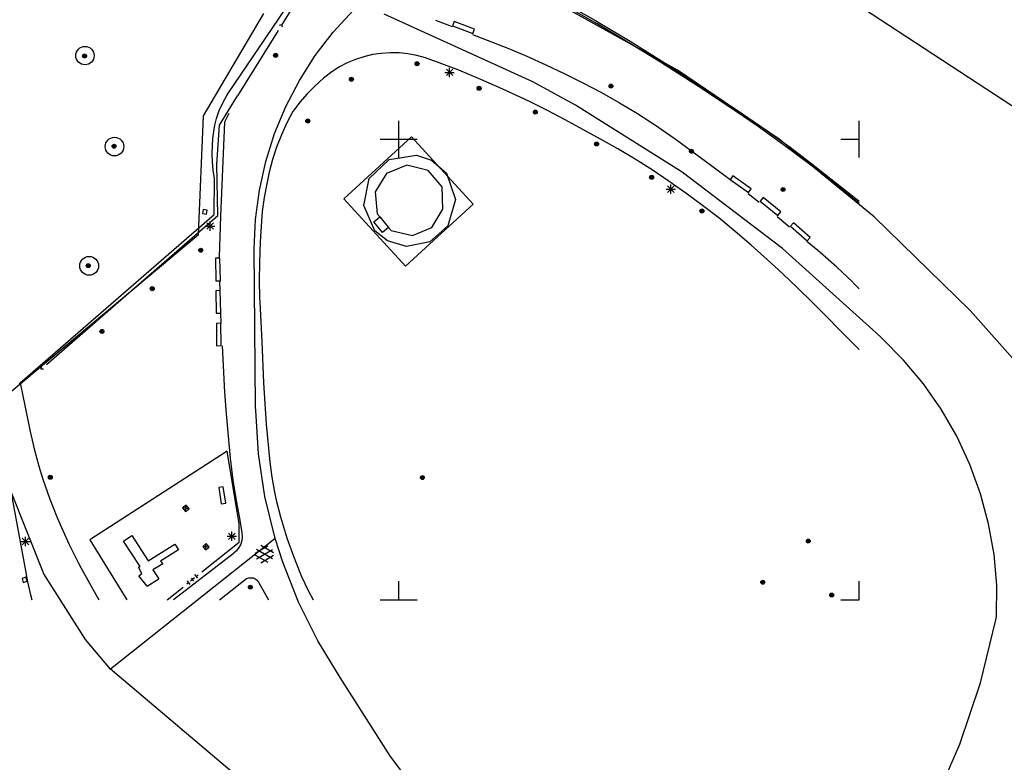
# Model space of a CAD drawing. Header units: millimetres. Extents: x 135944 to 142000, y 454200 to 456692.
# Tile 64 of 185: x 137209 to 137316, y 455682 to 455763. Entities that reach past the tile are written whole.
import ezdxf

# ---------------------------------------------------------------- set-up
doc = ezdxf.new("R2010")
doc.units = ezdxf.units.MM
doc.layers.add('TotaalGBKN2013_Bistad', color=251, linetype='Continuous')
doc.layers.add('TotaalGBKN2013X$0$Contouren', color=251, linetype='Continuous')

msp = doc.modelspace()

# ---------------------------------------------------------------- linework, layer by layer
at = {"layer": 'TotaalGBKN2013_Bistad'}
for p, q in [((137237.34, 455762.44), (137238.76, 455764.68)), ((137267.99, 455764.76), (137271.36, 455762.86)), ((137231.46, 455754.92), (137237.71, 455764.13)), ((137271.54, 455762.52), (137268.15, 455764.44)), ((137253.99, 455762.93), (137255.8, 455762.22)), ((137256.01, 455762.78), (137255.83, 455762.31)), ((137258.23, 455761.92), (137256.01, 455762.78)), ((137271.36, 455762.86), (137271.64, 455762.69)), ((137275, 455760.46), (137271.54, 455762.52)), ((137271.64, 455762.69), (137275.11, 455760.63)), ((137236.9, 455761.8), (137235.18, 455759.02)), ((137237.04, 455762.38), (137237.29, 455762.44)), ((137237.29, 455762.44), (137237.35, 455762.19)), ((137255.83, 455762.31), (137258.05, 455761.45)), ((137258.05, 455761.45), (137258.23, 455761.92)), ((137258.01, 455761.37), (137261.85, 455759.87)), ((137278.43, 455758.34), (137275, 455760.46)), ((137275.11, 455760.63), (137278.54, 455758.51)), ((137248.11, 455759.31), (137247.16, 455759.17)), ((137249.08, 455759.38), (137248.11, 455759.31)), ((137250.04, 455759.36), (137249.08, 455759.38)), ((137251, 455759.26), (137250.04, 455759.36)), ((137261.85, 455759.87), (137263.91, 455759)), ((137235.18, 455759.02), (137232.51, 455754.7)), ((137244.41, 455758.27), (137243.56, 455757.83)), ((137245.3, 455758.65), (137244.41, 455758.27)), ((137246.22, 455758.95), (137245.3, 455758.65)), ((137247.16, 455759.17), (137246.22, 455758.95)), ((137251.95, 455759.09), (137251, 455759.26)), ((137252.89, 455758.84), (137251.95, 455759.09)), ((137253.79, 455758.51), (137252.89, 455758.84)), ((137254.09, 455758.4), (137253.79, 455758.51)), ((137256.52, 455757.48), (137254.09, 455758.4)), ((137263.91, 455759), (137265.96, 455758.08)), ((137282.55, 455755.7), (137278.43, 455758.34)), ((137278.54, 455758.51), (137282.67, 455755.87)), ((137242.74, 455757.31), (137241.97, 455756.73)), ((137243.56, 455757.83), (137242.74, 455757.31)), ((137255.02, 455757.24), (137256.02, 455757.24)), ((137255.17, 455756.89), (137255.88, 455757.6)), ((137255.88, 455756.89), (137255.17, 455757.6)), ((137255.52, 455756.74), (137255.52, 455757.74)), ((137258.93, 455756.49), (137256.52, 455757.48)), ((137265.96, 455758.08), (137267.98, 455757.12)), ((137241.82, 455756.6), (137240.91, 455755.79)), ((137241.97, 455756.73), (137241.82, 455756.6)), ((137261.31, 455755.42), (137258.93, 455756.49)), ((137267.98, 455757.12), (137270, 455756.11)), ((137270, 455756.11), (137272, 455755.05)), ((137240.91, 455755.79), (137240.05, 455754.93)), ((137264.19, 455754.07), (137261.31, 455755.42)), ((137272, 455755.05), (137273.97, 455753.95)), ((137286.64, 455753), (137282.55, 455755.7)), ((137282.67, 455755.87), (137286.75, 455753.16)), ((137230.54, 455751.52), (137232.51, 455754.7)), ((137230.89, 455753.93), (137231.34, 455754.73)), ((137231.34, 455754.73), (137231.46, 455754.92)), ((137239.26, 455754.01), (137238.53, 455753.03)), ((137240.05, 455754.93), (137239.26, 455754.01)), ((137266.14, 455753.1), (137264.19, 455754.07)), ((137230.22, 455752.23), (137230.52, 455753.09)), ((137230.52, 455753.09), (137230.89, 455753.93)), ((137238.51, 455753.01), (137237.85, 455751.75)), ((137238.53, 455753.03), (137238.51, 455753.01)), ((137268.08, 455752.09), (137266.14, 455753.1)), ((137273.97, 455753.95), (137275.91, 455752.78)), ((137288.93, 455751.43), (137286.64, 455753)), ((137286.75, 455753.16), (137289.65, 455751.17)), ((137230.04, 455751.53), (137230.22, 455752.23)), ((137231.08, 455751.84), (137230.65, 455741.63)), ((137231.55, 455752.79), (137231.08, 455751.84)), ((137250, 455750), (137250, 455752)), ((137270, 455751.06), (137268.08, 455752.09)), ((137275.91, 455752.78), (137277.88, 455751.51)), ((137300, 455750), (137300, 455752)), ((137229.82, 455750.07), (137229.91, 455750.82)), ((137229.91, 455750.82), (137230.04, 455751.53)), ((137230.26, 455747.24), (137230.54, 455751.52)), ((137237.85, 455751.75), (137237.26, 455750.46)), ((137271.9, 455750.01), (137270, 455751.06)), ((137277.88, 455751.51), (137279.81, 455750.17)), ((137291.78, 455749.39), (137288.93, 455751.43)), ((137289.65, 455751.17), (137292.5, 455749.11)), ((137229.77, 455749.31), (137229.82, 455750.07)), ((137237.26, 455750.46), (137236.74, 455749.13)), ((137244.03, 455743.52), (137251.37, 455750.25)), ((137248, 455750), (137250, 455750)), ((137250, 455750), (137252, 455750)), ((137250, 455748), (137250, 455750)), ((137251.37, 455750.25), (137258.09, 455742.93)), ((137273.79, 455748.93), (137271.9, 455750.01)), ((137279.81, 455750.17), (137280, 455750.03)), ((137280, 455750.03), (137283.98, 455747.11)), ((137298, 455750), (137300, 455750)), ((137300, 455748), (137300, 455750)), ((137229.76, 455748.41), (137229.77, 455749.31)), ((137236.74, 455749.13), (137236.3, 455747.78)), ((137275.66, 455747.81), (137273.79, 455748.93)), ((137294.59, 455747.28), (137291.78, 455749.39)), ((137292.5, 455749.11), (137294.71, 455747.44)), ((137229.79, 455747.52), (137229.76, 455748.41)), ((137236.3, 455747.78), (137235.93, 455746.4)), ((137277.5, 455746.65), (137275.66, 455747.81)), ((137229.87, 455746.63), (137229.79, 455747.52)), ((137230, 455745.74), (137229.87, 455746.63)), ((137230.35, 455741.71), (137230.26, 455747.24)), ((137250.87, 455747.17), (137248.68, 455746.27)), ((137253.18, 455746.59), (137250.87, 455747.17)), ((137254.72, 455744.82), (137253.18, 455746.59)), ((137279.36, 455745.41), (137277.5, 455746.65)), ((137283.98, 455747.11), (137285.98, 455745.61)), ((137294.74, 455747.16), (137294.59, 455747.28)), ((137294.71, 455747.44), (137298.45, 455744.51)), ((137298.48, 455744.24), (137294.74, 455747.16)), ((137229.96, 455741.8), (137230, 455745.74)), ((137235.93, 455746.4), (137235.67, 455745.13)), ((137248.68, 455746.27), (137247.46, 455744.27)), ((137281.18, 455744.13), (137279.36, 455745.41)), ((137286.27, 455746.01), (137285.98, 455745.6)), ((137285.98, 455745.6), (137287.99, 455744.21)), ((137288.27, 455744.62), (137286.27, 455746.01)), ((137235.67, 455745.13), (137235.39, 455743.65)), ((137254.79, 455742.4), (137254.72, 455744.82)), ((137279.04, 455744.56), (137280.04, 455744.56)), ((137279.19, 455744.21), (137279.89, 455744.92)), ((137279.89, 455744.21), (137279.19, 455744.92)), ((137279.54, 455744.06), (137279.54, 455745.06)), ((137287.99, 455744.21), (137288.27, 455744.62)), ((137298.45, 455744.51), (137300, 455743.26)), ((137235.39, 455743.65), (137235.19, 455742.15)), ((137250.75, 455736.2), (137244.03, 455743.52)), ((137247.46, 455744.27), (137247.66, 455741.89)), ((137282.98, 455742.81), (137281.18, 455744.13)), ((137287.93, 455744.11), (137289.15, 455743.15)), ((137289.58, 455743.65), (137289.26, 455743.26)), ((137291.47, 455742.09), (137289.58, 455743.65)), ((137300, 455743), (137298.48, 455744.24)), ((137228.75, 455742.36), (137228.69, 455741.91)), ((137229.2, 455742.3), (137228.75, 455742.36)), ((137229.14, 455741.85), (137229.2, 455742.3)), ((137258.09, 455742.93), (137250.75, 455736.2)), ((137253.6, 455740.4), (137254.79, 455742.4)), ((137284.74, 455741.44), (137282.98, 455742.81)), ((137289.26, 455743.26), (137291.15, 455741.7)), ((137208.89, 455723.54), (137229.96, 455741.8)), ((137211.76, 455725.53), (137230.35, 455741.71)), ((137228.69, 455741.91), (137229.14, 455741.85)), ((137230.65, 455741.63), (137230.5, 455737.17)), ((137235.19, 455742.15), (137235.1, 455741.11)), ((137247.28, 455741.01), (137247.94, 455741.56)), ((137247.66, 455741.89), (137247.94, 455741.56)), ((137247.94, 455741.56), (137248.9, 455740.42)), ((137286.53, 455739.98), (137284.74, 455741.44)), ((137291.08, 455741.6), (137292.44, 455740.47)), ((137291.15, 455741.7), (137291.47, 455742.09)), ((137229.02, 455740.56), (137230.02, 455740.56)), ((137229.17, 455740.21), (137229.88, 455740.92)), ((137229.88, 455740.21), (137229.17, 455740.92)), ((137229.52, 455740.06), (137229.52, 455741.06)), ((137235.1, 455741.11), (137234.97, 455738.84)), ((137248.24, 455739.87), (137247.28, 455741.01)), ((137248.9, 455740.42), (137248.24, 455739.87)), ((137248.9, 455740.42), (137249.18, 455740.08)), ((137249.18, 455740.08), (137251.48, 455739.55)), ((137251.48, 455739.55), (137253.6, 455740.4)), ((137292.85, 455740.92), (137292.52, 455740.54)), ((137292.52, 455740.54), (137294.35, 455738.94)), ((137294.68, 455739.32), (137292.85, 455740.92)), ((137288.28, 455738.48), (137286.53, 455739.98)), ((137294.35, 455738.94), (137294.68, 455739.32)), ((137234.97, 455738.84), (137234.87, 455736.57)), ((137290, 455736.94), (137288.28, 455738.48)), ((137295.5, 455737.91), (137294.32, 455738.9)), ((137230.59, 455737.08), (137230.09, 455737.07)), ((137230.09, 455737.07), (137230.15, 455734.62)), ((137230.5, 455737.08), (137230.5, 455737.17)), ((137230.65, 455734.63), (137230.59, 455737.08)), ((137291.7, 455735.38), (137290, 455736.94)), ((137295.75, 455737.69), (137295.5, 455737.91)), ((137297.55, 455736.11), (137295.75, 455737.69)), ((137234.87, 455736.57), (137234.85, 455734.67)), ((137299.29, 455734.46), (137297.55, 455736.11)), ((137293.31, 455733.86), (137291.7, 455735.38)), ((137230.15, 455734.62), (137230.65, 455734.63)), ((137230.61, 455733.55), (137230.58, 455734.62)), ((137234.85, 455734.67), (137234.9, 455732.76)), ((137294.89, 455732.31), (137293.31, 455733.86)), ((137299.35, 455734.41), (137299.29, 455734.46)), ((137300, 455733.74), (137299.35, 455734.41)), ((137230.63, 455733.55), (137230.13, 455733.54)), ((137230.13, 455733.54), (137230.18, 455731.11)), ((137230.68, 455731.12), (137230.63, 455733.55)), ((137234.9, 455732.76), (137234.93, 455732.29)), ((137234.93, 455732.29), (137235.15, 455728.02)), ((137299.52, 455727.64), (137294.89, 455732.31)), ((137230.18, 455731.11), (137230.68, 455731.12)), ((137230.72, 455730.01), (137230.68, 455731.12)), ((137230.7, 455730.01), (137230.2, 455730)), ((137230.2, 455730), (137230.23, 455727.57)), ((137230.73, 455727.58), (137230.7, 455730.01)), ((137230.23, 455727.57), (137230.73, 455727.58)), ((137230.83, 455727.57), (137231.1, 455722.52)), ((137235.15, 455728.02), (137235.33, 455723.54)), ((137300, 455727.17), (137299.52, 455727.64)), ((137211.19, 455725.04), (137211.21, 455725.3)), ((137211.45, 455725.02), (137211.19, 455725.04)), ((137208.89, 455723.54), (137208.78, 455723.44)), ((137208.89, 455723.54), (137209.97, 455718.26)), ((137235.33, 455723.54), (137235.45, 455721.3)), ((137231.1, 455722.52), (137231.26, 455720.19)), ((137206.13, 455721.14), (137209.43, 455703.35)), ((137235.45, 455721.3), (137235.62, 455719.07)), ((137231.26, 455720.19), (137231.48, 455717.77)), ((137235.62, 455719.07), (137236.02, 455714.93)), ((137209.97, 455718.26), (137210.41, 455716.36)), ((137231.48, 455717.77), (137231.7, 455715.37)), ((137210.41, 455716.36), (137210.93, 455714.48)), ((137231.39, 455716.12), (137216.46, 455706.49)), ((137232.69, 455708.25), (137231.39, 455716.12)), ((137210.93, 455714.48), (137211.37, 455713.07)), ((137231.7, 455715.37), (137231.99, 455712.98)), ((137236.02, 455714.93), (137236.23, 455713.3)), ((137211.37, 455713.07), (137212.09, 455711.02)), ((137231.99, 455712.98), (137232.37, 455710.6)), ((137236.23, 455713.3), (137236.52, 455711.68)), ((137230.95, 455712.25), (137230.46, 455712.17)), ((137230.46, 455712.17), (137230.74, 455710.39)), ((137231.23, 455710.47), (137230.95, 455712.25)), ((137236.52, 455711.68), (137236.7, 455710.82)), ((137212.09, 455711.02), (137212.88, 455709)), ((137226.93, 455710.27), (137226.54, 455709.96)), ((137226.85, 455709.57), (137226.93, 455710.27)), ((137227.24, 455709.88), (137226.93, 455710.27)), ((137230.74, 455710.39), (137231.23, 455710.47)), ((137232.37, 455710.6), (137232.74, 455708.62)), ((137236.7, 455710.82), (137237.16, 455708.99)), ((137227.24, 455709.88), (137226.54, 455709.96)), ((137226.54, 455709.96), (137226.85, 455709.57)), ((137226.85, 455709.57), (137227.24, 455709.88)), ((137212.88, 455709), (137213.24, 455708.15)), ((137213.24, 455708.15), (137214.19, 455706.08)), ((137232.67, 455706.24), (137232.69, 455708.25)), ((137232.74, 455708.62), (137232.95, 455707.26)), ((137237.16, 455708.99), (137237.7, 455707.19)), ((137220.11, 455706.35), (137221.03, 455706.97)), ((137221.03, 455706.97), (137222.81, 455704.23)), ((137231.53, 455706.54), (137232.23, 455707.24)), ((137232.23, 455706.54), (137231.53, 455707.24)), ((137231.88, 455706.39), (137231.88, 455707.39)), ((137232.95, 455707.26), (137232.99, 455706.84)), ((137237.7, 455707.19), (137237.89, 455706.61)), ((137208.98, 455706.32), (137209.98, 455706.32)), ((137209.13, 455705.97), (137209.83, 455706.68)), ((137209.83, 455705.97), (137209.13, 455706.68)), ((137209.48, 455705.82), (137209.48, 455706.82)), ((137214.19, 455706.08), (137215.2, 455704.05)), ((137216.46, 455706.49), (137220.47, 455700)), ((137221.91, 455703.62), (137220.11, 455706.35)), ((137222.81, 455704.23), (137225.69, 455706.04)), ((137225.69, 455706.04), (137226.08, 455705.4)), ((137228.62, 455703.01), (137232.67, 455706.24)), ((137229.11, 455706.1), (137228.72, 455705.79)), ((137229.03, 455705.4), (137229.11, 455706.1)), ((137229.42, 455705.71), (137229.11, 455706.1)), ((137231.38, 455706.89), (137232.38, 455706.89)), ((137232.84, 455706.02), (137232.65, 455705.65)), ((137232.96, 455706.42), (137232.84, 455706.02)), ((137232.99, 455706.84), (137232.96, 455706.42)), ((137234.41, 455705.05), (137235.81, 455705.86)), ((137236.41, 455705.07), (137235.03, 455705.87)), ((137237.89, 455706.61), (137238.56, 455704.74)), ((137226.08, 455705.4), (137224.15, 455704.19)), ((137232.01, 455704.99), (137225.56, 455700)), ((137229.42, 455705.71), (137228.72, 455705.79)), ((137228.72, 455705.79), (137229.03, 455705.4)), ((137229.03, 455705.4), (137229.42, 455705.71)), ((137232.08, 455705.04), (137232.01, 455704.99)), ((137232.39, 455705.31), (137232.08, 455705.04)), ((137232.65, 455705.65), (137232.39, 455705.31)), ((137235.81, 455704.03), (137234.41, 455704.84)), ((137236.28, 455704.45), (137234.55, 455705.45)), ((137234.55, 455704.44), (137236.28, 455705.44)), ((137235.03, 455704.02), (137236.41, 455704.82)), ((137215.2, 455704.05), (137215.53, 455703.42)), ((137224.38, 455703.89), (137223.31, 455703.23)), ((137224.15, 455704.19), (137224.38, 455703.89)), ((137238.56, 455704.74), (137239.3, 455702.89)), ((137209.43, 455703.35), (137209.71, 455701.93)), ((137215.53, 455703.42), (137216.6, 455701.47)), ((137221.76, 455703.54), (137221.91, 455703.62)), ((137222.1, 455702.83), (137221.76, 455703.54)), ((137221.79, 455702.6), (137222.1, 455702.83)), ((137223.31, 455703.23), (137223.97, 455702.27)), ((137228.19, 455702.35), (137227.87, 455702.74)), ((137228.03, 455702.54), (137228.23, 455702.7)), ((137239.3, 455702.89), (137239.46, 455702.53)), ((137209.53, 455702.43), (137209.1, 455702.31)), ((137209.1, 455702.31), (137209.22, 455701.88)), ((137209.22, 455701.88), (137209.65, 455702)), ((137209.65, 455702), (137209.53, 455702.43)), ((137209.71, 455701.93), (137210.03, 455700.52)), ((137222.69, 455701.46), (137221.79, 455702.6)), ((137222.69, 455701.46), (137223.97, 455702.27)), ((137227.17, 455701.84), (137226.98, 455701.68)), ((137227.02, 455702.04), (137227.33, 455701.64)), ((137227.81, 455702.36), (137227.38, 455702.01)), ((137227.47, 455702.35), (137227.72, 455702.03)), ((137230.55, 455700), (137233.47, 455702.31)), ((137233.47, 455702.31), (137233.71, 455702.37)), ((137233.71, 455702.37), (137233.96, 455702.39)), ((137233.96, 455702.39), (137234.18, 455702.37)), ((137234.18, 455702.37), (137234.29, 455702.34)), ((137234.29, 455702.34), (137234.51, 455702.21)), ((137234.51, 455702.21), (137234.61, 455702.11)), ((137234.61, 455702.11), (137234.78, 455701.89)), ((137234.78, 455701.89), (137235.86, 455700)), ((137239.46, 455702.53), (137240.17, 455701.01)), ((137250, 455700), (137250, 455702)), ((137300, 455700), (137300, 455702)), ((137210.03, 455700.52), (137210.17, 455700)), ((137216.6, 455701.47), (137217.44, 455700)), ((137224.86, 455700), (137226.58, 455701.37)), ((137240.17, 455701.01), (137240.7, 455700)), ((137248, 455700), (137250, 455700)), ((137250, 455700), (137252, 455700)), ((137298, 455700), (137300, 455700))]:
    msp.add_line(p, q, dxfattribs=at)
for centre, radius in [((137215.93, 455759.07), 0.994), ((137236.63, 455759.09), 0.215), ((137215.89, 455759.03), 0.215), ((137215.89, 455759.03), 0.155), ((137215.89, 455759.03), 0.095), ((137215.89, 455759.03), 0.035), ((137236.63, 455759.09), 0.155), ((137236.63, 455759.09), 0.095), ((137236.63, 455759.09), 0.035), ((137251.99, 455758.18), 0.215), ((137251.99, 455758.18), 0.155), ((137251.99, 455758.18), 0.095), ((137251.99, 455758.18), 0.035), ((137244.86, 455756.5), 0.215), ((137244.86, 455756.5), 0.155), ((137244.86, 455756.5), 0.095), ((137244.86, 455756.5), 0.035), ((137258.72, 455755.52), 0.215), ((137258.72, 455755.52), 0.155), ((137258.72, 455755.52), 0.095), ((137258.72, 455755.52), 0.035), ((137273.03, 455755.75), 0.215), ((137273.03, 455755.75), 0.155), ((137273.03, 455755.75), 0.095), ((137273.03, 455755.75), 0.035), ((137264.83, 455752.93), 0.215), ((137264.83, 455752.93), 0.155), ((137264.83, 455752.93), 0.095), ((137264.83, 455752.93), 0.035), ((137240.13, 455751.96), 0.215), ((137240.13, 455751.96), 0.155), ((137240.13, 455751.96), 0.095), ((137240.13, 455751.96), 0.035), ((137219.14, 455749.19), 1.01), ((137271.48, 455749.47), 0.215), ((137219.1, 455749.23), 0.215), ((137219.1, 455749.23), 0.155), ((137219.1, 455749.23), 0.095), ((137219.1, 455749.23), 0.035), ((137271.48, 455749.47), 0.155), ((137271.48, 455749.47), 0.095), ((137271.48, 455749.47), 0.035), ((137281.78, 455748.69), 0.215), ((137281.78, 455748.69), 0.155), ((137281.78, 455748.69), 0.095), ((137281.78, 455748.69), 0.035), ((137277.46, 455745.85), 0.215), ((137277.46, 455745.85), 0.155), ((137277.46, 455745.85), 0.095), ((137277.46, 455745.85), 0.035), ((137291.73, 455744.53), 0.215), ((137291.73, 455744.53), 0.155), ((137291.73, 455744.53), 0.095), ((137291.73, 455744.53), 0.035), ((137282.91, 455742.2), 0.215), ((137282.91, 455742.2), 0.155), ((137282.91, 455742.2), 0.095), ((137282.91, 455742.2), 0.035), ((137228.51, 455737.94), 0.215), ((137228.51, 455737.94), 0.155), ((137228.51, 455737.94), 0.095), ((137228.51, 455737.94), 0.035), ((137216.39, 455736.24), 1.02), ((137216.29, 455736.26), 0.215), ((137216.29, 455736.26), 0.155), ((137216.29, 455736.26), 0.095), ((137216.29, 455736.26), 0.035), ((137223.24, 455733.76), 0.215), ((137223.24, 455733.76), 0.155), ((137223.24, 455733.76), 0.095), ((137223.24, 455733.76), 0.035), ((137217.78, 455729.12), 0.215), ((137217.78, 455729.12), 0.155), ((137217.78, 455729.12), 0.095), ((137217.78, 455729.12), 0.035), ((137212.17, 455713.29), 0.215), ((137212.17, 455713.29), 0.155), ((137212.17, 455713.29), 0.095), ((137252.58, 455713.26), 0.215), ((137252.58, 455713.26), 0.155), ((137252.58, 455713.26), 0.095), ((137212.17, 455713.29), 0.035), ((137252.58, 455713.26), 0.035), ((137294.46, 455706.36), 0.215), ((137294.46, 455706.36), 0.155), ((137294.46, 455706.36), 0.095), ((137294.46, 455706.36), 0.035), ((137289.53, 455701.9), 0.215), ((137289.53, 455701.9), 0.155), ((137289.53, 455701.9), 0.095), ((137289.53, 455701.9), 0.035), ((137233.89, 455701.36), 0.215), ((137233.89, 455701.36), 0.155), ((137233.89, 455701.36), 0.095), ((137233.89, 455701.36), 0.035), ((137297.01, 455700.5), 0.215), ((137297.01, 455700.5), 0.155), ((137297.01, 455700.5), 0.095), ((137297.01, 455700.5), 0.035)]:
    msp.add_circle(centre, radius, dxfattribs=at)
at = {"layer": 'TotaalGBKN2013X$0$Contouren'}
for p, q in [((137316.58, 455753.63), (137237.86, 455805.09)), ((137280.26, 455757.48), (137257.38, 455770.26)), ((137228.81, 455752.51), (137235.35, 455763.62)), ((137242.89, 455761.6), (137245.05, 455763.95)), ((137264.56, 455756.22), (137248.43, 455763.57)), ((137240.94, 455759.07), (137242.89, 455761.6)), ((137239.23, 455756.38), (137240.94, 455759.07)), ((137291.29, 455750), (137280.26, 455757.48)), ((137237.75, 455753.55), (137239.23, 455756.38)), ((137269.2, 455753.68), (137264.56, 455756.22)), ((137236.52, 455750.61), (137237.75, 455753.55)), ((137280.78, 455746.4), (137269.2, 455753.68)), ((137228.27, 455739.64), (137228.81, 455752.51)), ((137235.56, 455747.57), (137236.52, 455750.61)), ((137301.62, 455741.58), (137291.29, 455750)), ((137234.87, 455744.45), (137235.56, 455747.57)), ((137246.79, 455745.72), (137248.96, 455747.8)), ((137248.96, 455747.8), (137251.92, 455748.26)), ((137251.92, 455748.26), (137253.56, 455747.7)), ((137253.56, 455747.7), (137255.18, 455746.29)), ((137246.21, 455742.78), (137246.79, 455745.72)), ((137255.18, 455746.29), (137256.16, 455743.45)), ((137291.68, 455738.14), (137280.78, 455746.4)), ((137234.45, 455741.29), (137234.87, 455744.45)), ((137256.16, 455743.45), (137255.32, 455740.57)), ((137247.42, 455740.03), (137246.21, 455742.78)), ((137234.3, 455738.1), (137234.45, 455741.29)), ((137312.03, 455731.38), (137301.62, 455741.58)), ((137255.32, 455740.57), (137253.39, 455738.86)), ((137206.13, 455721.14), (137228.27, 455739.64)), ((137248.78, 455738.95), (137247.42, 455740.03)), ((137234.46, 455720.95), (137234.3, 455738.1)), ((137250.85, 455738.35), (137248.78, 455738.95)), ((137253.39, 455738.86), (137250.85, 455738.35)), ((137301.82, 455728.96), (137291.68, 455738.14)), ((137316.69, 455726.18), (137312.03, 455731.38)), ((137302.42, 455728.41), (137301.82, 455728.96)), ((137304.81, 455726.02), (137302.42, 455728.41)), ((137306.98, 455723.43), (137304.81, 455726.02)), ((137308.91, 455720.67), (137306.98, 455723.43)), ((137234.47, 455720.53), (137234.46, 455720.95)), ((137234.77, 455715.85), (137234.47, 455720.53)), ((137310.6, 455717.74), (137308.91, 455720.67)), ((137312.02, 455714.68), (137310.6, 455717.74)), ((137235.48, 455711.2), (137234.77, 455715.85)), ((137313.17, 455711.51), (137312.02, 455714.68)), ((137211.47, 455702.79), (137207.84, 455711.89)), ((137236.59, 455706.64), (137235.48, 455711.2)), ((137314.04, 455708.25), (137313.17, 455711.51)), ((137314.63, 455704.92), (137314.04, 455708.25)), ((137236.59, 455706.64), (137218.7, 455692.47)), ((137237.4, 455704.08), (137236.59, 455706.64)), ((137314.92, 455701.56), (137314.63, 455704.92)), ((137239.12, 455699.72), (137237.4, 455704.08)), ((137215.99, 455695.69), (137211.47, 455702.79)), ((137314.91, 455698.19), (137314.92, 455701.56)), ((137241.21, 455695.53), (137239.12, 455699.72)), ((137313.17, 455690.97), (137314.84, 455697.81)), ((137314.84, 455697.81), (137314.91, 455698.19)), ((137218.7, 455692.47), (137215.99, 455695.69)), ((137243.66, 455691.54), (137241.21, 455695.53)), ((137257.23, 455659.91), (137218.7, 455692.47)), ((137249.12, 455682.96), (137243.66, 455691.54)), ((137310.92, 455684.31), (137313.17, 455690.97)), ((137308.09, 455677.87), (137310.92, 455684.31)), ((137255.91, 455674.03), (137249.12, 455682.96))]:
    msp.add_line(p, q, dxfattribs=at)

doc.saveas('drawing.dxf')
